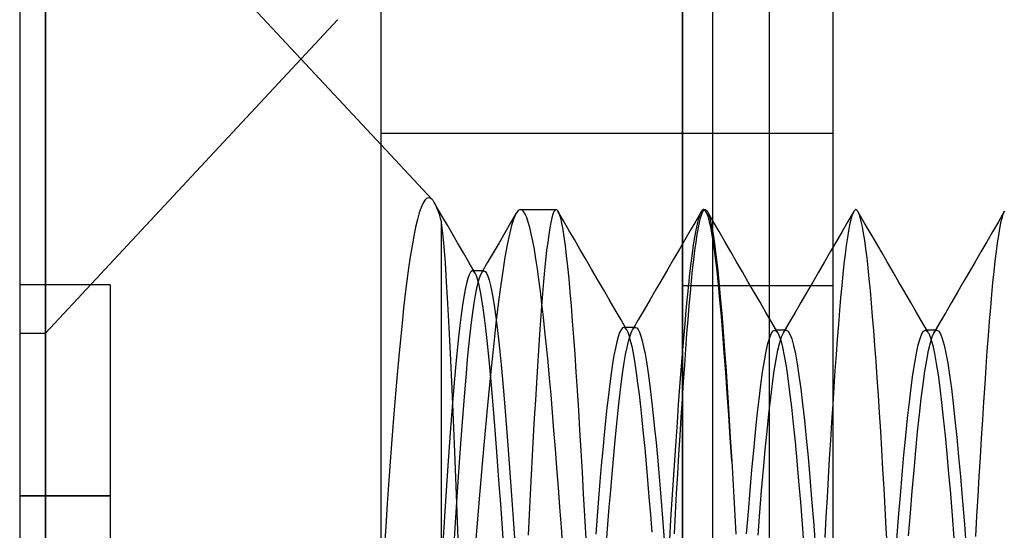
# Model space of a CAD drawing. Header units: millimetres. Extents: x -1 to 50, y 0 to 191.
# Tile 44 of 146: x -1.2 to 2.07, y 51.64 to 53.33. Entities that reach past the tile are written whole.
import ezdxf

# ---------------------------------------------------------------- set-up
doc = ezdxf.new("R2010")
doc.units = ezdxf.units.MM
doc.layers.add('MAIN-1', color=7, linetype='Continuous')
doc.layers.add('MAIN-2', color=7, linetype='Continuous')

msp = doc.modelspace()

# ---------------------------------------------------------------- linework, layer by layer
at = {"layer": 'MAIN-1'}
for p, q in [((0, 0), (0, 187.5)), ((1, 187.5), (1, 0)), ((-1.2, 54.11), (-1.2, 48.29)), ((-1.1148, 54.11), (0, 52.9145)), ((-1.1148, 48.29), (-1.1148, 54.11)), ((-0.2663, 53.2), (-0.145, 53.3301))]:
    msp.add_line(p, q, dxfattribs=at)
at = {"layer": 'MAIN-2'}
for p, q in [((1, 0), (1, 187.5)), ((1, 0), (1, 187.5)), ((1.1, 23.45), (1.1, 167.05)), ((1.288, 23.45), (1.288, 167.05)), ((-1.1148, 58.11), (-1.1148, 52.29)), ((-1.1148, 54.11), (-1.1148, 52.29)), ((-1.1148, 54.11), (-1.1148, 48.29)), ((1.5, 48.4475), (1.5, 53.9525)), ((-1.1148, 52.29), (-0.2663, 53.2)), ((1.5, 52.9525), (0, 52.9525)), ((0, 52.9145), (0.1687, 52.7336)), ((0.138, 52.7208), (0.1319, 52.7069)), ((0.1441, 52.7309), (0.138, 52.7208)), ((0.1503, 52.7371), (0.1441, 52.7309)), ((0.1564, 52.7396), (0.1503, 52.7371)), ((0.1625, 52.7384), (0.1564, 52.7396)), ((0.1687, 52.7336), (0.1625, 52.7384)), ((0.1687, 52.7336), (0.1699, 52.7322)), ((0.1699, 52.7322), (0.1711, 52.7308)), ((0.1711, 52.7308), (0.1723, 52.7291)), ((0.1723, 52.7291), (0.1735, 52.7274)), ((0.1735, 52.7274), (0.1747, 52.7255)), ((0.1747, 52.7255), (0.1759, 52.7235)), ((0.1759, 52.7235), (0.1798, 52.7159)), ((0.1904, 52.6983), (0.1759, 52.7233)), ((0.1798, 52.7159), (0.1838, 52.7069)), ((0.1258, 52.6889), (0.1198, 52.667)), ((0.1319, 52.7069), (0.1258, 52.6889)), ((0.1838, 52.7069), (0.1878, 52.6965)), ((0.1878, 52.6965), (0.1919, 52.6846)), ((0.2048, 52.6733), (0.1904, 52.6983)), ((0.1919, 52.6846), (0.1959, 52.6713)), ((0.4478, 52.6878), (0.4291, 52.6556)), ((0.4471, 52.6865), (0.4398, 52.6701)), ((0.4496, 52.6906), (0.4471, 52.6865)), ((0.4521, 52.694), (0.4496, 52.6906)), ((0.4545, 52.6966), (0.4521, 52.694)), ((0.457, 52.6985), (0.4545, 52.6966)), ((0.4595, 52.6996), (0.457, 52.6985)), ((0.462, 52.7), (0.4595, 52.6996)), ((0.462, 52.7), (0.5802, 52.7)), ((0.4671, 52.6983), (0.462, 52.7)), ((0.4723, 52.6933), (0.4671, 52.6983)), ((0.4774, 52.6851), (0.4723, 52.6933)), ((0.4826, 52.6735), (0.4774, 52.6851)), ((0.5697, 52.6847), (0.5662, 52.6729)), ((0.5732, 52.6932), (0.5697, 52.6847)), ((0.5767, 52.6983), (0.5732, 52.6932)), ((0.5802, 52.7), (0.5767, 52.6983)), ((0.5802, 52.7), (0.5813, 52.6998)), ((0.5813, 52.6998), (0.5824, 52.6994)), ((0.5824, 52.6994), (0.5834, 52.6986)), ((0.5834, 52.6986), (0.5845, 52.6974)), ((0.5845, 52.6974), (0.5856, 52.696)), ((0.5856, 52.696), (0.5867, 52.6942)), ((0.6047, 52.6632), (0.5865, 52.6946)), ((0.5867, 52.6942), (0.5905, 52.6853)), ((0.5905, 52.6853), (0.5944, 52.6724)), ((1.0614, 52.6928), (1.0434, 52.6618)), ((1.056, 52.6807), (1.052, 52.6676)), ((1.0601, 52.6904), (1.056, 52.6807)), ((1.0599, 52.6729), (1.0636, 52.6847)), ((1.0641, 52.6967), (1.0601, 52.6904)), ((1.0636, 52.6847), (1.0674, 52.6932)), ((1.0651, 52.6977), (1.0641, 52.6967)), ((1.066, 52.6985), (1.0651, 52.6977)), ((1.0669, 52.6992), (1.066, 52.6985)), ((1.0679, 52.6996), (1.0669, 52.6992)), ((1.0674, 52.6932), (1.0712, 52.6983)), ((1.0688, 52.6999), (1.0679, 52.6996)), ((1.0698, 52.7), (1.0688, 52.6999)), ((1.0748, 52.6974), (1.0698, 52.7)), ((1.0698, 52.7), (1.075, 52.7)), ((1.0712, 52.6983), (1.075, 52.7)), ((1.0798, 52.6897), (1.0748, 52.6974)), ((1.075, 52.7), (1.0762, 52.6998)), ((1.0762, 52.6998), (1.0774, 52.6993)), ((1.0774, 52.6993), (1.0786, 52.6985)), ((1.0786, 52.6985), (1.0798, 52.6973)), ((1.0798, 52.6973), (1.081, 52.6957)), ((1.0848, 52.6769), (1.0798, 52.6897)), ((1.081, 52.6957), (1.0822, 52.6939)), ((1.0822, 52.6939), (1.0869, 52.6831)), ((1.1015, 52.6605), (1.0822, 52.6939)), ((1.0897, 52.6591), (1.0848, 52.6769)), ((1.0869, 52.6831), (1.0915, 52.6669)), ((1.5679, 52.6938), (1.5485, 52.6603)), ((1.562, 52.6796), (1.5582, 52.6663)), ((1.5658, 52.6896), (1.562, 52.6796)), ((1.5695, 52.6963), (1.5658, 52.6896)), ((1.5704, 52.6974), (1.5695, 52.6963)), ((1.5713, 52.6983), (1.5704, 52.6974)), ((1.5722, 52.699), (1.5713, 52.6983)), ((1.5731, 52.6995), (1.5722, 52.699)), ((1.574, 52.6998), (1.5731, 52.6995)), ((1.5749, 52.6999), (1.574, 52.6998)), ((1.5761, 52.6997), (1.5749, 52.6999)), ((1.5772, 52.6992), (1.5761, 52.6997)), ((1.5783, 52.6984), (1.5772, 52.6992)), ((1.5794, 52.6973), (1.5783, 52.6984)), ((1.5806, 52.6959), (1.5794, 52.6973)), ((1.5817, 52.6942), (1.5806, 52.6959)), ((1.5855, 52.6864), (1.5817, 52.6942)), ((1.5985, 52.6652), (1.582, 52.6937)), ((1.5892, 52.6752), (1.5855, 52.6864)), ((1.5931, 52.6606), (1.5892, 52.6752)), ((2.0675, 52.6933), (2.0482, 52.6599)), ((2.0631, 52.6836), (2.0593, 52.6714)), ((2.0669, 52.6923), (2.0631, 52.6836)), ((2.0682, 52.6946), (2.0669, 52.6923)), ((0.1198, 52.667), (0.1138, 52.6414)), ((0.1959, 52.6713), (0.2, 52.6567)), ((0.2041, 52.6221), (0.2, 52.6567)), ((0.2, 49.7), (0.2, 52.6567)), ((0.2193, 52.6484), (0.2048, 52.6733)), ((0.2337, 52.6234), (0.2193, 52.6484)), ((0.4291, 52.6556), (0.4103, 52.6234)), ((0.4325, 52.6474), (0.4251, 52.6184)), ((0.4398, 52.6701), (0.4325, 52.6474)), ((0.4878, 52.6587), (0.4826, 52.6735)), ((0.4929, 52.6406), (0.4878, 52.6587)), ((0.5627, 52.6576), (0.5592, 52.6391)), ((0.5662, 52.6729), (0.5627, 52.6576)), ((0.5944, 52.6724), (0.5984, 52.6553)), ((0.5984, 52.6553), (0.6023, 52.6342)), ((0.6229, 52.6317), (0.6047, 52.6632)), ((1.0434, 52.6618), (1.0254, 52.6309)), ((1.0479, 52.6513), (1.0438, 52.6317)), ((1.052, 52.6676), (1.0479, 52.6513)), ((1.0523, 52.6391), (1.0561, 52.6576)), ((1.0561, 52.6576), (1.0599, 52.6729)), ((1.0946, 52.6363), (1.0897, 52.6591)), ((1.0915, 52.6669), (1.0962, 52.6455)), ((1.0962, 52.6455), (1.101, 52.6188)), ((1.1209, 52.6271), (1.1015, 52.6605)), ((1.5485, 52.6603), (1.5291, 52.6269)), ((1.5544, 52.6497), (1.5506, 52.6299)), ((1.5582, 52.6663), (1.5544, 52.6497)), ((1.5969, 52.6428), (1.5931, 52.6606)), ((1.6008, 52.6217), (1.5969, 52.6428)), ((1.6138, 52.6389), (1.5985, 52.6652)), ((2.0482, 52.6599), (2.0288, 52.6266)), ((2.0556, 52.6558), (2.0519, 52.6369)), ((2.0593, 52.6714), (2.0556, 52.6558)), ((0.1078, 52.6121), (0.102, 52.5795)), ((0.1138, 52.6414), (0.1078, 52.6121)), ((0.2083, 52.5777), (0.2041, 52.6221)), ((0.2531, 52.5899), (0.2337, 52.6234)), ((0.4103, 52.6234), (0.3908, 52.5899)), ((0.4251, 52.6184), (0.4177, 52.5832)), ((0.498, 52.6193), (0.4929, 52.6406)), ((0.5031, 52.5948), (0.498, 52.6193)), ((0.5557, 52.6172), (0.5523, 52.592)), ((0.5592, 52.6391), (0.5557, 52.6172)), ((0.6023, 52.6342), (0.6062, 52.6092)), ((0.6411, 52.6003), (0.6229, 52.6317)), ((1.0254, 52.6309), (1.0074, 52.5999)), ((1.0438, 52.6317), (1.0397, 52.6089)), ((1.0447, 52.5925), (1.0485, 52.6174)), ((1.0485, 52.6174), (1.0523, 52.6391)), ((1.0995, 52.6085), (1.0946, 52.6363)), ((1.101, 52.6188), (1.1058, 52.587)), ((1.1403, 52.5937), (1.1209, 52.6271)), ((1.5291, 52.6269), (1.5097, 52.5934)), ((1.5506, 52.6299), (1.5468, 52.607)), ((1.6046, 52.5974), (1.6008, 52.6217)), ((1.6291, 52.6125), (1.6138, 52.6389)), ((1.6444, 52.5862), (1.6291, 52.6125)), ((2.0288, 52.6266), (2.0094, 52.5932)), ((2.0481, 52.6146), (2.0443, 52.5892)), ((2.0519, 52.6369), (2.0481, 52.6146)), ((0.102, 52.5795), (0.0962, 52.5438)), ((0.2126, 52.5237), (0.2083, 52.5777)), ((0.2725, 52.5564), (0.2531, 52.5899)), ((0.3908, 52.5899), (0.3714, 52.5565)), ((0.4177, 52.5832), (0.4103, 52.5421)), ((0.5082, 52.5672), (0.5031, 52.5948)), ((0.5523, 52.592), (0.5488, 52.5638)), ((0.6062, 52.6092), (0.6102, 52.5802)), ((0.6102, 52.5802), (0.6141, 52.5474)), ((0.6593, 52.5689), (0.6411, 52.6003)), ((1.0074, 52.5999), (0.9895, 52.5689)), ((1.0356, 52.583), (1.0315, 52.5541)), ((1.0397, 52.6089), (1.0356, 52.583)), ((1.0409, 52.5645), (1.0447, 52.5925)), ((1.1045, 52.5759), (1.0995, 52.6085)), ((1.1058, 52.587), (1.1106, 52.5501)), ((1.1597, 52.5603), (1.1403, 52.5937)), ((1.5097, 52.5934), (1.4903, 52.56)), ((1.543, 52.5809), (1.5392, 52.5518)), ((1.5468, 52.607), (1.543, 52.5809)), ((1.6084, 52.57), (1.6046, 52.5974)), ((1.6597, 52.5598), (1.6444, 52.5862)), ((2.0094, 52.5932), (1.9901, 52.5598)), ((2.0443, 52.5892), (2.0405, 52.5606)), ((0.2919, 52.5229), (0.2725, 52.5564)), ((0.3714, 52.5565), (0.3519, 52.5231)), ((0.5133, 52.5367), (0.5082, 52.5672)), ((0.5488, 52.5638), (0.5454, 52.5325)), ((0.6141, 52.5474), (0.6181, 52.5109)), ((0.6788, 52.5354), (0.6593, 52.5689)), ((0.9895, 52.5689), (0.97, 52.5354)), ((1.0315, 52.5541), (1.0274, 52.5223)), ((1.0372, 52.5336), (1.0409, 52.5645)), ((1.1094, 52.5386), (1.1045, 52.5759)), ((1.1106, 52.5501), (1.1155, 52.5083)), ((1.1791, 52.5267), (1.1597, 52.5603)), ((1.4903, 52.56), (1.4708, 52.5265)), ((1.5392, 52.5518), (1.5354, 52.52)), ((1.6122, 52.5396), (1.6084, 52.57)), ((1.6792, 52.5263), (1.6597, 52.5598)), ((1.9901, 52.5598), (1.9706, 52.5263)), ((2.0405, 52.5606), (2.0367, 52.5291)), ((0.0962, 52.5438), (0.0906, 52.5052)), ((0.2169, 52.4606), (0.2126, 52.5237)), ((0.3112, 52.4894), (0.2919, 52.5229)), ((0.3519, 52.5231), (0.3324, 52.4897)), ((0.4103, 52.5421), (0.4029, 52.4955)), ((0.5183, 52.5035), (0.5133, 52.5367)), ((0.5454, 52.5325), (0.542, 52.4985)), ((0.6982, 52.5019), (0.6788, 52.5354)), ((0.97, 52.5354), (0.9505, 52.5019)), ((1.0274, 52.5223), (1.0233, 52.4875)), ((1.0334, 52.4998), (1.0372, 52.5336)), ((1.1143, 52.4968), (1.1094, 52.5386)), ((1.1986, 52.4932), (1.1791, 52.5267)), ((1.4708, 52.5265), (1.4514, 52.4929)), ((1.5354, 52.52), (1.5317, 52.4854)), ((1.6159, 52.5064), (1.6122, 52.5396)), ((1.6986, 52.4927), (1.6792, 52.5263)), ((1.9706, 52.5263), (1.9511, 52.4928)), ((2.0367, 52.5291), (2.0328, 52.4949)), ((0.0906, 52.5052), (0.0851, 52.464)), ((0.2913, 52.4837), (0.2869, 52.4715)), ((0.2957, 52.492), (0.2913, 52.4837)), ((0.296, 52.4924), (0.2957, 52.492)), ((0.2964, 52.4929), (0.296, 52.4924)), ((0.2967, 52.4933), (0.2964, 52.4929)), ((0.2971, 52.4937), (0.2967, 52.4933)), ((0.2974, 52.4941), (0.2971, 52.4937)), ((0.2978, 52.4944), (0.2974, 52.4941)), ((0.3022, 52.4968), (0.2978, 52.4944)), ((0.3067, 52.4951), (0.3022, 52.4968)), ((0.309, 52.4969), (0.3027, 52.4969)), ((0.3112, 52.4895), (0.3067, 52.4951)), ((0.3154, 52.4969), (0.309, 52.4969)), ((0.3156, 52.4799), (0.3112, 52.4895)), ((0.3217, 52.4969), (0.3154, 52.4969)), ((0.3201, 52.4664), (0.3156, 52.4799)), ((0.3281, 52.4969), (0.3217, 52.4969)), ((0.3257, 52.4737), (0.3301, 52.4852)), ((0.3344, 52.4969), (0.3281, 52.4969)), ((0.3301, 52.4852), (0.3345, 52.4928)), ((0.3408, 52.4969), (0.3344, 52.4969)), ((0.3345, 52.4928), (0.3355, 52.494)), ((0.3355, 52.494), (0.3366, 52.495)), ((0.3366, 52.495), (0.3376, 52.4958)), ((0.3376, 52.4958), (0.3387, 52.4964)), ((0.3387, 52.4964), (0.3397, 52.4967)), ((0.3397, 52.4967), (0.3408, 52.4968)), ((0.3408, 52.4968), (0.3452, 52.4949)), ((0.3452, 52.4949), (0.3495, 52.4891)), ((0.3495, 52.4891), (0.3539, 52.4794)), ((0.3539, 52.4794), (0.3583, 52.4659)), ((0.4029, 52.4955), (0.3955, 52.4434)), ((0.5233, 52.4677), (0.5183, 52.5035)), ((0.542, 52.4985), (0.5386, 52.4616)), ((0.6181, 52.5109), (0.622, 52.4708)), ((0.7177, 52.4683), (0.6982, 52.5019)), ((0.9505, 52.5019), (0.931, 52.4683)), ((1.0233, 52.4875), (1.0192, 52.45)), ((1.0297, 52.4631), (1.0334, 52.4998)), ((1.1192, 52.4506), (1.1143, 52.4968)), ((1.1155, 52.5083), (1.1204, 52.4618)), ((1.2181, 52.4596), (1.1986, 52.4932)), ((1.4514, 52.4929), (1.4319, 52.4594)), ((1.5317, 52.4854), (1.5281, 52.448)), ((1.6196, 52.4704), (1.6159, 52.5064)), ((1.7181, 52.4591), (1.6986, 52.4927)), ((1.9511, 52.4928), (1.9317, 52.4592)), ((2.0328, 52.4949), (2.029, 52.4578)), ((-1.2, 52.45), (-1.2, 52.45)), ((-0.9, 52.45), (-1.2, 52.45)), ((-0.9, 52.45), (-0.9, 52.45)), ((-0.9, 52.45), (-0.9, 51.75)), ((0.0851, 52.464), (0.0797, 52.4201)), ((0.2212, 52.3888), (0.2169, 52.4606)), ((0.2825, 52.4552), (0.278, 52.4349)), ((0.2869, 52.4715), (0.2825, 52.4552)), ((0.317, 52.4392), (0.3214, 52.4584)), ((0.3245, 52.4488), (0.3201, 52.4664)), ((0.3214, 52.4584), (0.3257, 52.4737)), ((0.329, 52.4273), (0.3245, 52.4488)), ((0.3583, 52.4659), (0.3627, 52.4487)), ((0.3627, 52.4487), (0.3671, 52.4277)), ((0.5283, 52.4291), (0.5233, 52.4677)), ((0.5386, 52.4616), (0.5352, 52.4219)), ((0.622, 52.4708), (0.626, 52.4272)), ((0.7371, 52.4348), (0.7177, 52.4683)), ((0.931, 52.4683), (0.9115, 52.4348)), ((1.5, 52.4475), (1, 52.4475)), ((1.0192, 52.45), (1.0151, 52.4096)), ((1.0259, 52.4236), (1.0297, 52.4631)), ((1.1241, 52.4003), (1.1192, 52.4506)), ((1.1204, 52.4618), (1.1252, 52.4108)), ((1.2376, 52.426), (1.2181, 52.4596)), ((1.4319, 52.4594), (1.4124, 52.4258)), ((1.5281, 52.448), (1.5244, 52.4078)), ((1.6232, 52.4317), (1.6196, 52.4704)), ((1.7376, 52.4256), (1.7181, 52.4591)), ((1.9317, 52.4592), (1.9122, 52.4257)), ((2.029, 52.4578), (2.0252, 52.4179)), ((0.0797, 52.4201), (0.0743, 52.3732)), ((0.278, 52.4349), (0.2736, 52.4107)), ((0.3083, 52.3893), (0.3126, 52.4161)), ((0.3126, 52.4161), (0.317, 52.4392)), ((0.3335, 52.402), (0.329, 52.4273)), ((0.3671, 52.4277), (0.3715, 52.403)), ((0.3955, 52.4434), (0.388, 52.3861)), ((0.5333, 52.3877), (0.5283, 52.4291)), ((0.5352, 52.4219), (0.5317, 52.3792)), ((0.626, 52.4272), (0.63, 52.3803)), ((0.7566, 52.4012), (0.7371, 52.4348)), ((0.9115, 52.4348), (0.892, 52.4013)), ((1.0222, 52.3812), (1.0259, 52.4236)), ((1.2571, 52.3924), (1.2376, 52.426)), ((1.4124, 52.4258), (1.3929, 52.3923)), ((1.6269, 52.3901), (1.6232, 52.4317)), ((1.7572, 52.392), (1.7376, 52.4256)), ((1.9122, 52.4257), (1.8927, 52.3921)), ((2.0252, 52.4179), (2.0214, 52.3752)), ((0.2255, 52.3092), (0.2212, 52.3888)), ((0.2692, 52.3827), (0.2647, 52.3509)), ((0.2736, 52.4107), (0.2692, 52.3827)), ((0.3039, 52.3588), (0.3083, 52.3893)), ((0.338, 52.3731), (0.3335, 52.402)), ((0.3715, 52.403), (0.3759, 52.3747)), ((0.388, 52.3861), (0.3806, 52.3237)), ((0.5383, 52.3434), (0.5333, 52.3877)), ((0.7761, 52.3677), (0.7566, 52.4012)), ((0.892, 52.4013), (0.8726, 52.3678)), ((1.0151, 52.4096), (1.011, 52.3665)), ((1.0184, 52.3359), (1.0222, 52.3812)), ((1.1289, 52.3458), (1.1241, 52.4003)), ((1.1252, 52.4108), (1.13, 52.3555)), ((1.2766, 52.3588), (1.2571, 52.3924)), ((1.3929, 52.3923), (1.3734, 52.3587)), ((1.5244, 52.4078), (1.5207, 52.3647)), ((1.6306, 52.3457), (1.6269, 52.3901)), ((1.7767, 52.3584), (1.7572, 52.392)), ((1.8927, 52.3921), (1.8732, 52.3586)), ((0.0743, 52.3732), (0.0689, 52.323)), ((0.2647, 52.3509), (0.2603, 52.3155)), ((0.2996, 52.3249), (0.3039, 52.3588)), ((0.3425, 52.3407), (0.338, 52.3731)), ((0.3759, 52.3747), (0.3803, 52.3431)), ((0.5317, 52.3792), (0.5283, 52.3335)), ((0.63, 52.3803), (0.634, 52.3302)), ((0.7956, 52.3341), (0.7761, 52.3677)), ((0.8726, 52.3678), (0.853, 52.3342)), ((1.011, 52.3665), (1.0069, 52.3207)), ((1.13, 52.3555), (1.1347, 52.296)), ((1.2962, 52.3252), (1.2766, 52.3588)), ((1.3734, 52.3587), (1.3539, 52.3251)), ((1.5207, 52.3647), (1.517, 52.3187)), ((1.7962, 52.3248), (1.7767, 52.3584)), ((1.8732, 52.3586), (1.8537, 52.325)), ((2.0214, 52.3752), (2.0177, 52.3297)), ((0.0689, 52.323), (0.0635, 52.2695)), ((0.2952, 52.2878), (0.2996, 52.3249)), ((0.3469, 52.305), (0.3425, 52.3407)), ((0.3806, 52.3237), (0.3731, 52.2564)), ((0.3803, 52.3431), (0.3847, 52.3082)), ((0.5283, 52.3335), (0.5249, 52.2851)), ((0.5433, 52.2963), (0.5383, 52.3434)), ((0.634, 52.3302), (0.638, 52.277)), ((0.8151, 52.3005), (0.7956, 52.3341)), ((0.853, 52.3342), (0.8335, 52.3007)), ((1.0069, 52.3207), (1.0027, 52.2723)), ((1.0146, 52.2879), (1.0184, 52.3359)), ((1.1337, 52.2873), (1.1289, 52.3458)), ((1.3157, 52.2916), (1.2962, 52.3252)), ((1.3539, 52.3251), (1.3343, 52.2915)), ((1.517, 52.3187), (1.5133, 52.2701)), ((1.6344, 52.2985), (1.6306, 52.3457)), ((1.8158, 52.2912), (1.7962, 52.3248)), ((1.8537, 52.325), (1.8341, 52.2914)), ((2.0177, 52.3297), (2.0139, 52.2813)), ((-1.2, 52.29), (-1.1148, 52.29)), ((0.2299, 52.2227), (0.2255, 52.3092)), ((0.2603, 52.3155), (0.2559, 52.2765)), ((0.2909, 52.2473), (0.2952, 52.2878)), ((0.3514, 52.266), (0.3469, 52.305)), ((0.3847, 52.3082), (0.389, 52.2702)), ((0.5249, 52.2851), (0.5215, 52.2341)), ((0.5484, 52.2468), (0.5433, 52.2963)), ((0.7911, 52.2918), (0.7864, 52.2784)), ((0.7958, 52.3014), (0.7911, 52.2918)), ((0.8005, 52.3072), (0.7958, 52.3014)), ((0.8052, 52.3091), (0.8005, 52.3072)), ((0.806, 52.3091), (0.8052, 52.3091)), ((0.8433, 52.3091), (0.8052, 52.3091)), ((0.8068, 52.3089), (0.806, 52.3091)), ((0.8075, 52.3086), (0.8068, 52.3089)), ((0.8083, 52.3082), (0.8075, 52.3086)), ((0.8091, 52.3078), (0.8083, 52.3082)), ((0.8099, 52.3072), (0.8091, 52.3078)), ((0.8146, 52.3014), (0.8099, 52.3072)), ((0.8193, 52.2918), (0.8146, 52.3014)), ((0.824, 52.2785), (0.8193, 52.2918)), ((0.8245, 52.2783), (0.829, 52.2913)), ((0.829, 52.2913), (0.8314, 52.2967)), ((0.8314, 52.2967), (0.8338, 52.3012)), ((0.8338, 52.3012), (0.8362, 52.3046)), ((0.8362, 52.3046), (0.8386, 52.3071)), ((0.8386, 52.3071), (0.8409, 52.3086)), ((0.8409, 52.3086), (0.8433, 52.3091)), ((0.8433, 52.3091), (0.8478, 52.3074)), ((0.8478, 52.3074), (0.8523, 52.302)), ((0.8523, 52.302), (0.8569, 52.2931)), ((0.8569, 52.2931), (0.8615, 52.2805)), ((1.0108, 52.2373), (1.0146, 52.2879)), ((1.1385, 52.225), (1.1337, 52.2873)), ((1.1347, 52.296), (1.1394, 52.2326)), ((1.2893, 52.2756), (1.2952, 52.2896)), ((1.2952, 52.2896), (1.301, 52.2978)), ((1.301, 52.2978), (1.3068, 52.2999)), ((1.3092, 52.3), (1.306, 52.3)), ((1.3068, 52.2999), (1.3127, 52.296)), ((1.3123, 52.3), (1.3092, 52.3)), ((1.3155, 52.3), (1.3123, 52.3)), ((1.3127, 52.296), (1.3138, 52.2945)), ((1.3138, 52.2945), (1.315, 52.2928)), ((1.315, 52.2928), (1.3162, 52.2908)), ((1.3187, 52.3), (1.3155, 52.3)), ((1.3162, 52.2908), (1.3173, 52.2886)), ((1.3173, 52.2886), (1.3185, 52.2862)), ((1.3185, 52.2862), (1.3197, 52.2835)), ((1.3219, 52.3), (1.3187, 52.3)), ((1.3197, 52.2835), (1.3256, 52.2664)), ((1.325, 52.3), (1.3219, 52.3)), ((1.3282, 52.3), (1.325, 52.3)), ((1.3314, 52.3), (1.3282, 52.3)), ((1.3284, 52.2781), (1.3344, 52.2915)), ((1.3346, 52.3), (1.3314, 52.3)), ((1.3344, 52.2915), (1.336, 52.294)), ((1.3378, 52.3), (1.3346, 52.3)), ((1.336, 52.294), (1.3376, 52.2962)), ((1.3376, 52.2962), (1.3393, 52.2978)), ((1.341, 52.3), (1.3378, 52.3)), ((1.3393, 52.2978), (1.3409, 52.299)), ((1.3409, 52.299), (1.3426, 52.2997)), ((1.3442, 52.3), (1.341, 52.3)), ((1.3426, 52.2997), (1.3442, 52.3)), ((1.3442, 52.3), (1.3502, 52.2968)), ((1.3502, 52.2968), (1.3562, 52.2872)), ((1.3562, 52.2872), (1.3622, 52.2714)), ((1.6382, 52.2487), (1.6344, 52.2985)), ((1.788, 52.2722), (1.7939, 52.2876)), ((1.7939, 52.2876), (1.7999, 52.2967)), ((1.7999, 52.2967), (1.8058, 52.2998)), ((1.8058, 52.2998), (1.8117, 52.2968)), ((1.8089, 52.2998), (1.8058, 52.2998)), ((1.8121, 52.2998), (1.8089, 52.2998)), ((1.8117, 52.2968), (1.8128, 52.2955)), ((1.8153, 52.2998), (1.8121, 52.2998)), ((1.8128, 52.2955), (1.8139, 52.2941)), ((1.8139, 52.2941), (1.815, 52.2925)), ((1.815, 52.2925), (1.8161, 52.2907)), ((1.8184, 52.2998), (1.8153, 52.2998)), ((1.8161, 52.2907), (1.8171, 52.2887)), ((1.8171, 52.2887), (1.8182, 52.2865)), ((1.8182, 52.2865), (1.8242, 52.2709)), ((1.8216, 52.2998), (1.8184, 52.2998)), ((1.8248, 52.2998), (1.8216, 52.2998)), ((1.828, 52.2998), (1.8248, 52.2998)), ((1.8312, 52.2998), (1.828, 52.2998)), ((1.8282, 52.2779), (1.8342, 52.2914)), ((1.8344, 52.2998), (1.8312, 52.2998)), ((1.8342, 52.2914), (1.8358, 52.294)), ((1.8375, 52.2998), (1.8344, 52.2998)), ((1.8358, 52.294), (1.8374, 52.2961)), ((1.8374, 52.2961), (1.8391, 52.2977)), ((1.8407, 52.2998), (1.8375, 52.2998)), ((1.8391, 52.2977), (1.8407, 52.2989)), ((1.8439, 52.2998), (1.8407, 52.2998)), ((1.8407, 52.2989), (1.8423, 52.2996)), ((1.8423, 52.2996), (1.844, 52.2998)), ((1.844, 52.2998), (1.85, 52.2967)), ((1.85, 52.2967), (1.856, 52.2874)), ((1.856, 52.2874), (1.862, 52.272)), ((0.0635, 52.2695), (0.0581, 52.2126)), ((0.2559, 52.2765), (0.2515, 52.2341)), ((0.3559, 52.2236), (0.3514, 52.266)), ((0.3731, 52.2564), (0.3656, 52.1843)), ((0.389, 52.2702), (0.3934, 52.229)), ((0.638, 52.277), (0.642, 52.2208)), ((0.7817, 52.2612), (0.777, 52.2404)), ((0.7864, 52.2784), (0.7817, 52.2612)), ((0.8155, 52.2421), (0.82, 52.2619)), ((0.82, 52.2619), (0.8245, 52.2783)), ((0.8287, 52.2615), (0.824, 52.2785)), ((0.8334, 52.2409), (0.8287, 52.2615)), ((0.8615, 52.2805), (0.8661, 52.2644)), ((0.8661, 52.2644), (0.8707, 52.2447)), ((1.0027, 52.2723), (0.9985, 52.2212)), ((1.2774, 52.2298), (1.2834, 52.2556)), ((1.2834, 52.2556), (1.2893, 52.2756)), ((1.3164, 52.2333), (1.3224, 52.2586)), ((1.3224, 52.2586), (1.3284, 52.2781)), ((1.3256, 52.2664), (1.3315, 52.2434)), ((1.3622, 52.2714), (1.3682, 52.2496)), ((1.5133, 52.2701), (1.5095, 52.2191)), ((1.7762, 52.2239), (1.7821, 52.251)), ((1.7821, 52.251), (1.788, 52.2722)), ((1.8162, 52.2324), (1.8222, 52.2582)), ((1.8222, 52.2582), (1.8282, 52.2779)), ((1.8242, 52.2709), (1.8301, 52.2495)), ((1.862, 52.272), (1.868, 52.2506)), ((1.868, 52.2506), (1.874, 52.2233)), ((2.0139, 52.2813), (2.0102, 52.2303)), ((0.2343, 52.1294), (0.2299, 52.2227)), ((0.2515, 52.2341), (0.2471, 52.1882)), ((0.2866, 52.2033), (0.2909, 52.2473)), ((0.3603, 52.1779), (0.3559, 52.2236)), ((0.3934, 52.229), (0.3978, 52.1845)), ((0.5215, 52.2341), (0.5181, 52.1807)), ((0.5534, 52.195), (0.5484, 52.2468)), ((0.642, 52.2208), (0.646, 52.1615)), ((0.777, 52.2404), (0.7723, 52.216)), ((0.8065, 52.1923), (0.811, 52.2189)), ((0.811, 52.2189), (0.8155, 52.2421)), ((0.838, 52.2167), (0.8334, 52.2409)), ((0.8707, 52.2447), (0.8753, 52.2216)), ((0.8753, 52.2216), (0.8799, 52.1951)), ((0.9985, 52.2212), (0.9943, 52.1675)), ((1.0069, 52.1841), (1.0108, 52.2373)), ((1.1434, 52.159), (1.1385, 52.225)), ((1.1394, 52.2326), (1.1441, 52.1653)), ((1.2715, 52.1982), (1.2774, 52.2298)), ((1.3104, 52.2021), (1.3164, 52.2333)), ((1.3315, 52.2434), (1.3374, 52.2146)), ((1.3682, 52.2496), (1.3742, 52.2218)), ((1.3742, 52.2218), (1.3802, 52.1884)), ((1.5095, 52.2191), (1.5057, 52.166)), ((1.6421, 52.1963), (1.6382, 52.2487)), ((1.7703, 52.1913), (1.7762, 52.2239)), ((1.8102, 52.2009), (1.8162, 52.2324)), ((1.8301, 52.2495), (1.836, 52.2224)), ((1.836, 52.2224), (1.8419, 52.1897)), ((1.874, 52.2233), (1.88, 52.1902)), ((2.0102, 52.2303), (2.0064, 52.1767)), ((0.0581, 52.2126), (0.0527, 52.1524)), ((0.2471, 52.1882), (0.2427, 52.139)), ((0.2823, 52.1557), (0.2866, 52.2033)), ((0.5583, 52.141), (0.5534, 52.195)), ((0.7677, 52.1881), (0.763, 52.1567)), ((0.7723, 52.216), (0.7677, 52.1881)), ((0.8019, 52.1625), (0.8065, 52.1923)), ((0.8427, 52.1891), (0.838, 52.2167)), ((0.8474, 52.1581), (0.8427, 52.1891)), ((0.8799, 52.1951), (0.8845, 52.1653)), ((1.2655, 52.1611), (1.2715, 52.1982)), ((1.3044, 52.1653), (1.3104, 52.2021)), ((1.3374, 52.2146), (1.3434, 52.1801)), ((1.3802, 52.1884), (1.3862, 52.1494)), ((1.6459, 52.1415), (1.6421, 52.1963)), ((1.7644, 52.1533), (1.7703, 52.1913)), ((1.8042, 52.1637), (1.8102, 52.2009)), ((1.8419, 52.1897), (1.8478, 52.1516)), ((1.88, 52.1902), (1.886, 52.1512)), ((0.0527, 52.1524), (0.0473, 52.0889)), ((0.2779, 52.1049), (0.2823, 52.1557)), ((0.3656, 52.1843), (0.3579, 52.1079)), ((0.3648, 52.1294), (0.3603, 52.1779)), ((0.3978, 52.1845), (0.4023, 52.1365)), ((0.5181, 52.1807), (0.5147, 52.1252)), ((0.646, 52.1615), (0.65, 52.0994)), ((0.763, 52.1567), (0.7583, 52.1219)), ((0.7974, 52.1296), (0.8019, 52.1625)), ((0.852, 52.124), (0.8474, 52.1581)), ((0.8845, 52.1653), (0.889, 52.1325)), ((0.9943, 52.1675), (0.99, 52.1115)), ((1.0031, 52.1286), (1.0069, 52.1841)), ((1.1483, 52.0897), (1.1434, 52.159)), ((1.1441, 52.1653), (1.1488, 52.0946)), ((1.2596, 52.1185), (1.2655, 52.1611)), ((1.2983, 52.1229), (1.3044, 52.1653)), ((1.3434, 52.1801), (1.3494, 52.1401)), ((1.5057, 52.166), (1.5019, 52.1109)), ((1.7585, 52.1099), (1.7644, 52.1533)), ((1.7982, 52.1211), (1.8042, 52.1637)), ((2.0064, 52.1767), (2.0027, 52.1207)), ((0.2387, 52.029), (0.2343, 52.1294)), ((0.2427, 52.139), (0.2382, 52.0868)), ((0.3693, 52.0782), (0.3648, 52.1294)), ((0.4023, 52.1365), (0.4069, 52.0853)), ((0.5147, 52.1252), (0.5113, 52.0677)), ((0.5633, 52.0849), (0.5583, 52.141)), ((0.7583, 52.1219), (0.7536, 52.0839)), ((0.7929, 52.0935), (0.7974, 52.1296)), ((0.8567, 52.0866), (0.852, 52.124)), ((0.889, 52.1325), (0.8936, 52.0967)), ((0.9993, 52.071), (1.0031, 52.1286)), ((1.2923, 52.0751), (1.2983, 52.1229)), ((1.3494, 52.1401), (1.3553, 52.0947)), ((1.3862, 52.1494), (1.3922, 52.105)), ((1.6498, 52.0845), (1.6459, 52.1415)), ((1.7921, 52.0734), (1.7982, 52.1211)), ((1.8478, 52.1516), (1.8536, 52.1083)), ((1.886, 52.1512), (1.892, 52.1068)), ((2.0027, 52.1207), (1.9989, 52.0626)), ((0.0473, 52.0889), (0.0418, 52.022)), ((0.2735, 52.0513), (0.2779, 52.1049)), ((0.3579, 52.1079), (0.3503, 52.0273)), ((0.65, 52.0994), (0.6541, 52.0348)), ((0.7883, 52.0546), (0.7929, 52.0935)), ((0.8936, 52.0967), (0.8982, 52.0582)), ((0.99, 52.1115), (0.9858, 52.0533)), ((1.1532, 52.0174), (1.1483, 52.0897)), ((1.1488, 52.0946), (1.1535, 52.0208)), ((1.2536, 52.0708), (1.2596, 52.1185)), ((1.3553, 52.0947), (1.3613, 52.0442)), ((1.3922, 52.105), (1.3982, 52.0553)), ((1.5019, 52.1109), (1.4981, 52.0539)), ((1.7525, 52.0613), (1.7585, 52.1099)), ((1.8536, 52.1083), (1.8595, 52.0603)), ((1.892, 52.1068), (1.898, 52.0572)), ((0.2382, 52.0868), (0.2338, 52.0315)), ((0.3738, 52.0246), (0.3693, 52.0782)), ((0.4069, 52.0853), (0.4114, 52.0312)), ((0.5113, 52.0677), (0.5079, 52.0083)), ((0.5682, 52.027), (0.5633, 52.0849)), ((0.7536, 52.0839), (0.7489, 52.0428)), ((0.7838, 52.0129), (0.7883, 52.0546)), ((0.8614, 52.0463), (0.8567, 52.0866)), ((0.8982, 52.0582), (0.9027, 52.017)), ((0.9955, 52.0114), (0.9993, 52.071)), ((1.2477, 52.0183), (1.2536, 52.0708)), ((1.2863, 52.0223), (1.2923, 52.0751)), ((1.3982, 52.0553), (1.4043, 52.0007)), ((1.6537, 52.0256), (1.6498, 52.0845)), ((1.7465, 52.0076), (1.7525, 52.0613)), ((1.7861, 52.0206), (1.7921, 52.0734)), ((1.8595, 52.0603), (1.8653, 52.0076)), ((1.898, 52.0572), (1.904, 52.0028)), ((1.9989, 52.0626), (1.995, 52.0027)), ((0.0418, 52.022), (0.0363, 51.9517)), ((0.2338, 52.0315), (0.2294, 51.9734)), ((0.2432, 51.9224), (0.2387, 52.029)), ((0.2692, 51.9956), (0.2735, 52.0513)), ((0.3503, 52.0273), (0.3426, 51.9432)), ((0.3783, 51.9687), (0.3738, 52.0246)), ((0.4114, 52.0312), (0.4159, 51.9749)), ((0.5732, 51.9673), (0.5682, 52.027)), ((0.6541, 52.0348), (0.6581, 51.968)), ((0.7489, 52.0428), (0.7442, 51.9989)), ((0.8661, 52.0029), (0.8614, 52.0463)), ((0.9858, 52.0533), (0.9816, 51.9931)), ((1.2803, 51.9649), (1.2863, 52.0223)), ((1.3613, 52.0442), (1.3673, 51.9889)), ((1.4981, 52.0539), (1.4943, 51.9952)), ((1.6575, 51.965), (1.6537, 52.0256)), ((0.2649, 51.9378), (0.2692, 51.9956)), ((0.5079, 52.0083), (0.5046, 51.9472)), ((0.7442, 51.9989), (0.7396, 51.9522)), ((0.7793, 51.9687), (0.7838, 52.0129)), ((0.8708, 51.9566), (0.8661, 52.0029)), ((0.9027, 52.017), (0.9072, 51.9733)), ((0.9816, 51.9931), (0.9773, 51.9313)), ((0.9917, 51.9502), (0.9955, 52.0114)), ((1.1582, 51.9424), (1.1532, 52.0174)), ((1.1535, 52.0208), (1.1582, 51.9441)), ((1.2418, 51.9614), (1.2477, 52.0183)), ((1.3673, 51.9889), (1.3732, 51.9295)), ((1.4043, 52.0007), (1.4103, 51.9415)), ((1.4943, 51.9952), (1.4905, 51.9348)), ((1.7406, 51.9492), (1.7465, 52.0076)), ((1.7801, 51.9631), (1.7861, 52.0206)), ((1.8653, 52.0076), (1.8711, 51.9507)), ((1.904, 52.0028), (1.91, 51.9439)), ((1.995, 52.0027), (1.9912, 51.9411)), ((0.2294, 51.9734), (0.225, 51.9127)), ((0.3828, 51.9105), (0.3783, 51.9687)), ((0.4159, 51.9749), (0.4204, 51.9169)), ((0.5782, 51.9058), (0.5732, 51.9673)), ((0.6581, 51.968), (0.6622, 51.8992)), ((0.7748, 51.9221), (0.7793, 51.9687)), ((0.8755, 51.9077), (0.8708, 51.9566)), ((0.9072, 51.9733), (0.9118, 51.927)), ((1.2359, 51.9006), (1.2418, 51.9614)), ((1.2743, 51.9031), (1.2803, 51.9649)), ((1.6613, 51.9028), (1.6575, 51.965)), ((1.7741, 51.9011), (1.7801, 51.9631)), ((0.0363, 51.9517), (0.0308, 51.8781)), ((0.2606, 51.8774), (0.2649, 51.9378)), ((0.3426, 51.9432), (0.3349, 51.856)), ((0.5046, 51.9472), (0.5012, 51.8845)), ((0.7396, 51.9522), (0.7349, 51.903)), ((0.9118, 51.927), (0.9163, 51.8782)), ((0.9773, 51.9313), (0.9731, 51.868)), ((0.9879, 51.8875), (0.9917, 51.9502)), ((1.1582, 51.9441), (1.163, 51.8648)), ((1.163, 51.8648), (1.1582, 51.9424)), ((1.3732, 51.9295), (1.3791, 51.8662)), ((1.4103, 51.9415), (1.4163, 51.8781)), ((1.4905, 51.9348), (1.4868, 51.8729)), ((1.7346, 51.8867), (1.7406, 51.9492)), ((1.8711, 51.9507), (1.877, 51.8896)), ((1.91, 51.9439), (1.916, 51.8808)), ((1.9912, 51.9411), (1.9873, 51.8782)), ((0.225, 51.9127), (0.2206, 51.8494)), ((0.2477, 51.8111), (0.2432, 51.9224)), ((0.3873, 51.8501), (0.3828, 51.9105)), ((0.4204, 51.9169), (0.4248, 51.8575)), ((0.5831, 51.8428), (0.5782, 51.9058)), ((0.6622, 51.8992), (0.6663, 51.8287)), ((0.7349, 51.903), (0.7303, 51.8513)), ((0.7703, 51.8731), (0.7748, 51.9221)), ((0.8802, 51.8561), (0.8755, 51.9077)), ((1.23, 51.8361), (1.2359, 51.9006)), ((1.2683, 51.8374), (1.2743, 51.9031)), ((1.665, 51.8393), (1.6613, 51.9028)), ((1.7681, 51.8352), (1.7741, 51.9011)), ((0.0308, 51.8781), (0.0253, 51.802)), ((0.2563, 51.8138), (0.2606, 51.8774)), ((0.5012, 51.8845), (0.4979, 51.8203)), ((0.7658, 51.8217), (0.7703, 51.8731)), ((0.9163, 51.8782), (0.9209, 51.827)), ((0.9731, 51.868), (0.9689, 51.8035)), ((0.9841, 51.8234), (0.9879, 51.8875)), ((1.163, 51.8648), (1.1665, 51.806)), ((1.3791, 51.8662), (1.3851, 51.7993)), ((1.4163, 51.8781), (1.4223, 51.8109)), ((1.4868, 51.8729), (1.4831, 51.8095)), ((1.7286, 51.8204), (1.7346, 51.8867)), ((1.877, 51.8896), (1.8829, 51.8248)), ((1.916, 51.8808), (1.922, 51.8139)), ((1.9873, 51.8782), (1.9835, 51.814)), ((0.2206, 51.8494), (0.2162, 51.7838)), ((0.3349, 51.856), (0.3273, 51.7661)), ((0.3918, 51.7877), (0.3873, 51.8501)), ((0.4248, 51.8575), (0.4292, 51.7972)), ((0.588, 51.7784), (0.5831, 51.8428)), ((0.6663, 51.8287), (0.6703, 51.7568)), ((0.7303, 51.8513), (0.7256, 51.7973)), ((0.8849, 51.8023), (0.8802, 51.8561)), ((0.9209, 51.827), (0.9255, 51.7738)), ((1.2242, 51.7683), (1.23, 51.8361)), ((1.2623, 51.7681), (1.2683, 51.8374)), ((1.6687, 51.7747), (1.665, 51.8393)), ((1.7621, 51.7657), (1.7681, 51.8352)), ((0.0253, 51.802), (0.0199, 51.7251)), ((0.2522, 51.696), (0.2477, 51.8111)), ((0.2519, 51.747), (0.2563, 51.8138)), ((0.4292, 51.7972), (0.4335, 51.7362)), ((0.4979, 51.8203), (0.4946, 51.7548)), ((0.7256, 51.7973), (0.7209, 51.741)), ((0.7613, 51.768), (0.7658, 51.8217)), ((0.8896, 51.7464), (0.8849, 51.8023)), ((0.9689, 51.8035), (0.9647, 51.7379)), ((0.9803, 51.7581), (0.9841, 51.8234)), ((1.1665, 51.806), (1.17, 51.7461)), ((1.3851, 51.7993), (1.391, 51.7293)), ((1.4223, 51.8109), (1.4283, 51.7403)), ((1.4831, 51.8095), (1.4794, 51.7449)), ((1.7227, 51.751), (1.7286, 51.8204)), ((1.8829, 51.8248), (1.8887, 51.7565)), ((1.922, 51.8139), (1.928, 51.7435)), ((1.9835, 51.814), (1.9796, 51.7489)), ((0.2162, 51.7838), (0.2118, 51.7161)), ((0.3273, 51.7661), (0.3195, 51.674)), ((0.3963, 51.7238), (0.3918, 51.7877)), ((0.5929, 51.7127), (0.588, 51.7784)), ((0.7567, 51.7122), (0.7613, 51.768)), ((0.9255, 51.7738), (0.93, 51.7187)), ((1.2183, 51.6975), (1.2242, 51.7683)), ((1.2563, 51.6956), (1.2623, 51.7681)), ((1.6723, 51.709), (1.6687, 51.7747)), ((1.7561, 51.6929), (1.7621, 51.7657)), ((-1.2, 51.75), (-0.9, 51.75)), ((-0.9, 51.75), (-1.2, 51.75)), ((-0.9, 51.75), (-0.9, 51.55)), ((0.2475, 51.678), (0.2519, 51.747)), ((0.4335, 51.7362), (0.4378, 51.674)), ((0.4946, 51.7548), (0.4913, 51.6881)), ((0.6703, 51.7568), (0.6744, 51.6837)), ((0.7209, 51.741), (0.7163, 51.6827)), ((0.8943, 51.6888), (0.8896, 51.7464)), ((0.9647, 51.7379), (0.9604, 51.6714)), ((0.9766, 51.6917), (0.9803, 51.7581)), ((1.17, 51.7461), (1.1735, 51.6853)), ((1.391, 51.7293), (1.3969, 51.6562)), ((1.4283, 51.7403), (1.4343, 51.6666)), ((1.4794, 51.7449), (1.4758, 51.679)), ((1.7168, 51.6789), (1.7227, 51.751)), ((1.8887, 51.7565), (1.8946, 51.6849)), ((1.928, 51.7435), (1.934, 51.6699)), ((1.9796, 51.7489), (1.9759, 51.6828)), ((0.0199, 51.7251), (0.0147, 51.6485)), ((0.2118, 51.7161), (0.2074, 51.6464)), ((0.2568, 51.5777), (0.2522, 51.696)), ((0.4008, 51.6586), (0.3963, 51.7238)), ((0.5978, 51.6459), (0.5929, 51.7127)), ((0.7522, 51.6549), (0.7567, 51.7122)), ((0.93, 51.7187), (0.9346, 51.6622)), ((1.2124, 51.6241), (1.2183, 51.6975)), ((1.2503, 51.6203), (1.2563, 51.6956)), ((1.676, 51.6423), (1.6723, 51.709)), ((0.2431, 51.6081), (0.2475, 51.678)), ((0.3195, 51.674), (0.3118, 51.58)), ((0.4378, 51.674), (0.4422, 51.6102)), ((0.4913, 51.6881), (0.488, 51.6202)), ((0.6744, 51.6837), (0.6784, 51.6091)), ((0.7163, 51.6827), (0.7116, 51.6226)), ((0.899, 51.6296), (0.8943, 51.6888)), ((0.9346, 51.6622), (0.9391, 51.6043)), ((0.9604, 51.6714), (0.9562, 51.6038)), ((0.9728, 51.6242), (0.9766, 51.6917)), ((1.1735, 51.6853), (1.177, 51.6236)), ((1.4343, 51.6666), (1.4403, 51.5903)), ((1.4758, 51.679), (1.4721, 51.6118)), ((1.7109, 51.6044), (1.7168, 51.6789)), ((1.7501, 51.6175), (1.7561, 51.6929)), ((1.8946, 51.6849), (1.9005, 51.6103)), ((1.934, 51.6699), (1.94, 51.5936)), ((1.9759, 51.6828), (1.9721, 51.6157)), ((0.0147, 51.6485), (0.0098, 51.5729)), ((0.2074, 51.6464), (0.203, 51.5752)), ((0.4052, 51.5923), (0.4008, 51.6586)), ((0.6027, 51.5781), (0.5978, 51.6459)), ((0.7477, 51.5963), (0.7522, 51.6549)), ((1.3969, 51.6562), (1.4028, 51.5804)), ((1.6797, 51.5744), (1.676, 51.6423))]:
    msp.add_line(p, q, dxfattribs=at)

doc.saveas('drawing.dxf')
